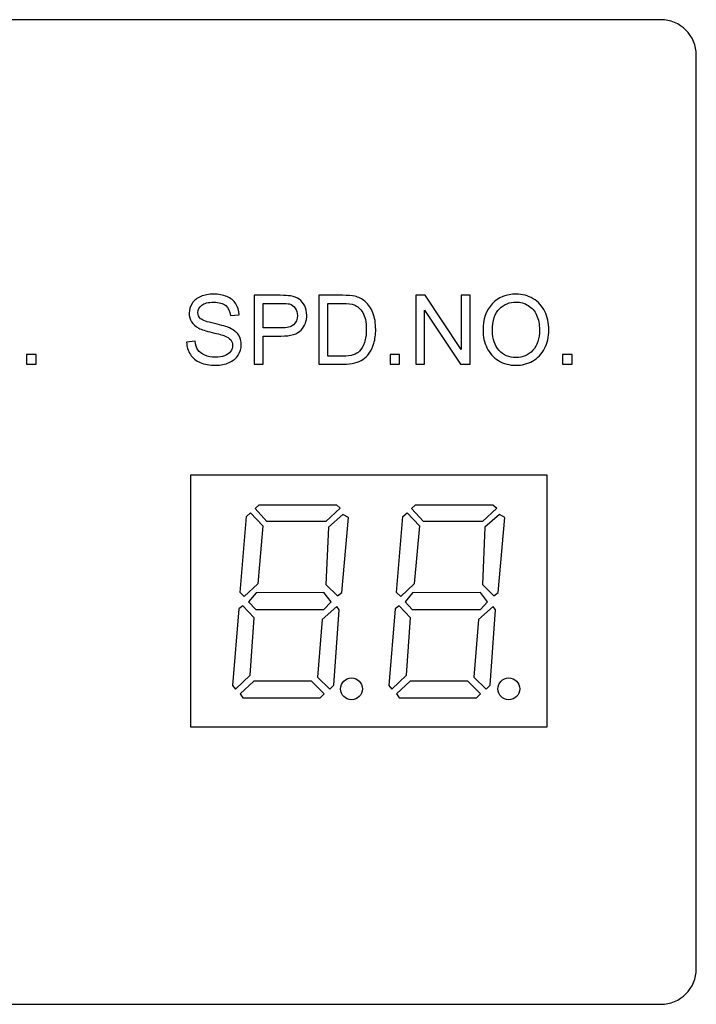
# Model space of a CAD drawing. Header units: millimetres. Extents: x 7320 to 8980, y -2461 to -1618.
# Tile 5 of 92: x 7438 to 7470, y -2315 to -2268. Entities that reach past the tile are written whole.
import ezdxf

# ---------------------------------------------------------------- set-up
doc = ezdxf.new("R2010")
doc.units = ezdxf.units.MM
doc.header["$LTSCALE"] = 3

msp = doc.modelspace()

# ---------------------------------------------------------------- linework, layer by layer
at = {"linetype": 'Continuous', "lineweight": 30}
msp.add_lwpolyline([(7445.897, -2302.118), (7462.897, -2302.118), (7462.897, -2290.118), (7445.897, -2290.118), (7445.897, -2302.118)], close=True, dxfattribs=at)
for centre in [(7453.571, -2300.302), (7461.071, -2300.302)]:
    msp.add_ellipse(centre, major_axis=(0, 0.521), ratio=1, dxfattribs=at)
for points, knots in [([(7468.322, -2315.343), (7468.322, -2315.343), (7414.473, -2315.343), (7414.473, -2315.343), (7414.473, -2315.343), (7413.542, -2315.343), (7412.78, -2314.581), (7412.78, -2313.65), (7412.78, -2313.65), (7412.78, -2313.65), (7412.78, -2270.083), (7412.78, -2270.083), (7412.78, -2270.083), (7412.78, -2269.152), (7413.542, -2268.39), (7414.473, -2268.39), (7414.473, -2268.39), (7414.473, -2268.39), (7468.322, -2268.39), (7468.322, -2268.39), (7468.322, -2268.39), (7469.253, -2268.39), (7470.015, -2269.152), (7470.015, -2270.083), (7470.015, -2270.083), (7470.015, -2270.083), (7470.015, -2313.65), (7470.015, -2313.65), (7470.015, -2313.65), (7470.015, -2314.581), (7469.253, -2315.343), (7468.322, -2315.343)], [0, 0, 0, 0, 0.111111, 0.111111, 0.111111, 0.111111, 0.222222, 0.222222, 0.222222, 0.222222, 0.333333, 0.333333, 0.333333, 0.333333, 0.444444, 0.444444, 0.444444, 0.444444, 0.555556, 0.555556, 0.555556, 0.555556, 0.666667, 0.666667, 0.666667, 0.666667, 0.777778, 0.777778, 0.777778, 0.777778, 1, 1, 1, 1]), ([(7445.707, -2283.762), (7445.707, -2283.762), (7446.115, -2283.725), (7446.115, -2283.725), (7446.115, -2283.725), (7446.134, -2283.89), (7446.179, -2284.026), (7446.251, -2284.132), (7446.251, -2284.132), (7446.322, -2284.237), (7446.432, -2284.323), (7446.581, -2284.389), (7446.581, -2284.389), (7446.73, -2284.454), (7446.898, -2284.487), (7447.084, -2284.487), (7447.084, -2284.487), (7447.25, -2284.487), (7447.396, -2284.462), (7447.523, -2284.412), (7447.523, -2284.412), (7447.65, -2284.363), (7447.744, -2284.295), (7447.806, -2284.208), (7447.806, -2284.208), (7447.868, -2284.122), (7447.899, -2284.028), (7447.899, -2283.927), (7447.899, -2283.927), (7447.899, -2283.825), (7447.869, -2283.735), (7447.81, -2283.658), (7447.81, -2283.658), (7447.75, -2283.582), (7447.652, -2283.517), (7447.514, -2283.465), (7447.514, -2283.465), (7447.426, -2283.431), (7447.231, -2283.377), (7446.929, -2283.305), (7446.929, -2283.305), (7446.627, -2283.232), (7446.416, -2283.164), (7446.296, -2283.1), (7446.296, -2283.1), (7446.139, -2283.017), (7446.023, -2282.915), (7445.946, -2282.794), (7445.946, -2282.794), (7445.869, -2282.672), (7445.831, -2282.535), (7445.831, -2282.385), (7445.831, -2282.385), (7445.831, -2282.218), (7445.878, -2282.063), (7445.972, -2281.919), (7445.972, -2281.919), (7446.066, -2281.775), (7446.203, -2281.665), (7446.384, -2281.59), (7446.384, -2281.59), (7446.565, -2281.516), (7446.766, -2281.478), (7446.987, -2281.478), (7446.987, -2281.478), (7447.23, -2281.478), (7447.444, -2281.517), (7447.63, -2281.596), (7447.63, -2281.596), (7447.816, -2281.674), (7447.959, -2281.789), (7448.059, -2281.942), (7448.059, -2281.942), (7448.159, -2282.094), (7448.213, -2282.267), (7448.22, -2282.459), (7448.22, -2282.459), (7448.22, -2282.459), (7447.803, -2282.492), (7447.803, -2282.492), (7447.803, -2282.492), (7447.781, -2282.284), (7447.705, -2282.128), (7447.576, -2282.022), (7447.576, -2282.022), (7447.447, -2281.916), (7447.256, -2281.863), (7447.003, -2281.863), (7447.003, -2281.863), (7446.741, -2281.863), (7446.549, -2281.911), (7446.429, -2282.008), (7446.429, -2282.008), (7446.309, -2282.104), (7446.248, -2282.22), (7446.248, -2282.356), (7446.248, -2282.356), (7446.248, -2282.474), (7446.291, -2282.571), (7446.376, -2282.648), (7446.376, -2282.648), (7446.46, -2282.723), (7446.678, -2282.802), (7447.031, -2282.881), (7447.031, -2282.881), (7447.384, -2282.962), (7447.626, -2283.031), (7447.758, -2283.091), (7447.758, -2283.091), (7447.948, -2283.179), (7448.09, -2283.29), (7448.181, -2283.425), (7448.181, -2283.425), (7448.272, -2283.559), (7448.317, -2283.715), (7448.317, -2283.89), (7448.317, -2283.89), (7448.317, -2284.065), (7448.267, -2284.229), (7448.167, -2284.383), (7448.167, -2284.383), (7448.067, -2284.538), (7447.924, -2284.658), (7447.736, -2284.743), (7447.736, -2284.743), (7447.549, -2284.829), (7447.339, -2284.872), (7447.104, -2284.872), (7447.104, -2284.872), (7446.808, -2284.872), (7446.559, -2284.828), (7446.359, -2284.742), (7446.359, -2284.742), (7446.158, -2284.655), (7446.001, -2284.526), (7445.887, -2284.351), (7445.887, -2284.351), (7445.773, -2284.178), (7445.713, -2283.981), (7445.707, -2283.762)], [0, 0, 0, 0, 0.027778, 0.027778, 0.027778, 0.027778, 0.055556, 0.055556, 0.055556, 0.055556, 0.083333, 0.083333, 0.083333, 0.083333, 0.111111, 0.111111, 0.111111, 0.111111, 0.138889, 0.138889, 0.138889, 0.138889, 0.166667, 0.166667, 0.166667, 0.166667, 0.194444, 0.194444, 0.194444, 0.194444, 0.222222, 0.222222, 0.222222, 0.222222, 0.25, 0.25, 0.25, 0.25, 0.277778, 0.277778, 0.277778, 0.277778, 0.305556, 0.305556, 0.305556, 0.305556, 0.333333, 0.333333, 0.333333, 0.333333, 0.361111, 0.361111, 0.361111, 0.361111, 0.388889, 0.388889, 0.388889, 0.388889, 0.416667, 0.416667, 0.416667, 0.416667, 0.444444, 0.444444, 0.444444, 0.444444, 0.472222, 0.472222, 0.472222, 0.472222, 0.5, 0.5, 0.5, 0.5, 0.527778, 0.527778, 0.527778, 0.527778, 0.555556, 0.555556, 0.555556, 0.555556, 0.583333, 0.583333, 0.583333, 0.583333, 0.611111, 0.611111, 0.611111, 0.611111, 0.638889, 0.638889, 0.638889, 0.638889, 0.666667, 0.666667, 0.666667, 0.666667, 0.694444, 0.694444, 0.694444, 0.694444, 0.722222, 0.722222, 0.722222, 0.722222, 0.75, 0.75, 0.75, 0.75, 0.777778, 0.777778, 0.777778, 0.777778, 0.805556, 0.805556, 0.805556, 0.805556, 0.833333, 0.833333, 0.833333, 0.833333, 0.861111, 0.861111, 0.861111, 0.861111, 0.888889, 0.888889, 0.888889, 0.888889, 0.916667, 0.916667, 0.916667, 0.916667, 0.944444, 0.944444, 0.944444, 0.944444, 1, 1, 1, 1]), ([(7448.93, -2284.817), (7448.93, -2284.817), (7448.93, -2281.533), (7448.93, -2281.533), (7448.93, -2281.533), (7448.93, -2281.533), (7450.17, -2281.533), (7450.17, -2281.533), (7450.17, -2281.533), (7450.388, -2281.533), (7450.555, -2281.544), (7450.67, -2281.564), (7450.67, -2281.564), (7450.831, -2281.591), (7450.967, -2281.642), (7451.076, -2281.717), (7451.076, -2281.717), (7451.185, -2281.793), (7451.273, -2281.898), (7451.34, -2282.034), (7451.34, -2282.034), (7451.406, -2282.169), (7451.439, -2282.318), (7451.439, -2282.481), (7451.439, -2282.481), (7451.439, -2282.759), (7451.35, -2282.995), (7451.172, -2283.188), (7451.172, -2283.188), (7450.995, -2283.381), (7450.673, -2283.478), (7450.208, -2283.478), (7450.208, -2283.478), (7450.208, -2283.478), (7449.366, -2283.478), (7449.366, -2283.478), (7449.366, -2283.478), (7449.366, -2283.478), (7449.366, -2284.817), (7449.366, -2284.817), (7449.366, -2284.817), (7449.366, -2284.817), (7448.93, -2284.817), (7448.93, -2284.817)], [0, 0, 0, 0, 0.083333, 0.083333, 0.083333, 0.083333, 0.166667, 0.166667, 0.166667, 0.166667, 0.25, 0.25, 0.25, 0.25, 0.333333, 0.333333, 0.333333, 0.333333, 0.416667, 0.416667, 0.416667, 0.416667, 0.5, 0.5, 0.5, 0.5, 0.583333, 0.583333, 0.583333, 0.583333, 0.666667, 0.666667, 0.666667, 0.666667, 0.75, 0.75, 0.75, 0.75, 0.833333, 0.833333, 0.833333, 0.833333, 1, 1, 1, 1]), ([(7449.366, -2283.092), (7449.366, -2283.092), (7450.214, -2283.092), (7450.214, -2283.092), (7450.214, -2283.092), (7450.496, -2283.092), (7450.694, -2283.04), (7450.813, -2282.936), (7450.813, -2282.936), (7450.931, -2282.831), (7450.989, -2282.684), (7450.989, -2282.494), (7450.989, -2282.494), (7450.989, -2282.357), (7450.955, -2282.239), (7450.885, -2282.142), (7450.885, -2282.142), (7450.816, -2282.044), (7450.724, -2281.979), (7450.611, -2281.947), (7450.611, -2281.947), (7450.538, -2281.928), (7450.402, -2281.918), (7450.206, -2281.918), (7450.206, -2281.918), (7450.206, -2281.918), (7449.366, -2281.918), (7449.366, -2281.918), (7449.366, -2281.918), (7449.366, -2281.918), (7449.366, -2283.092), (7449.366, -2283.092)], [0, 0, 0, 0, 0.111111, 0.111111, 0.111111, 0.111111, 0.222222, 0.222222, 0.222222, 0.222222, 0.333333, 0.333333, 0.333333, 0.333333, 0.444444, 0.444444, 0.444444, 0.444444, 0.555556, 0.555556, 0.555556, 0.555556, 0.666667, 0.666667, 0.666667, 0.666667, 0.777778, 0.777778, 0.777778, 0.777778, 1, 1, 1, 1]), ([(7452.011, -2284.817), (7452.011, -2284.817), (7452.011, -2281.533), (7452.011, -2281.533), (7452.011, -2281.533), (7452.011, -2281.533), (7453.143, -2281.533), (7453.143, -2281.533), (7453.143, -2281.533), (7453.398, -2281.533), (7453.593, -2281.548), (7453.727, -2281.58), (7453.727, -2281.58), (7453.915, -2281.623), (7454.076, -2281.702), (7454.209, -2281.815), (7454.209, -2281.815), (7454.382, -2281.962), (7454.511, -2282.148), (7454.597, -2282.376), (7454.597, -2282.376), (7454.683, -2282.604), (7454.726, -2282.865), (7454.726, -2283.157), (7454.726, -2283.157), (7454.726, -2283.407), (7454.697, -2283.627), (7454.639, -2283.82), (7454.639, -2283.82), (7454.581, -2284.013), (7454.506, -2284.172), (7454.415, -2284.299), (7454.415, -2284.299), (7454.323, -2284.425), (7454.224, -2284.524), (7454.116, -2284.596), (7454.116, -2284.596), (7454.008, -2284.668), (7453.877, -2284.723), (7453.724, -2284.761), (7453.724, -2284.761), (7453.571, -2284.798), (7453.395, -2284.817), (7453.196, -2284.817), (7453.196, -2284.817), (7453.196, -2284.817), (7452.011, -2284.817), (7452.011, -2284.817)], [0, 0, 0, 0, 0.076923, 0.076923, 0.076923, 0.076923, 0.153846, 0.153846, 0.153846, 0.153846, 0.230769, 0.230769, 0.230769, 0.230769, 0.307692, 0.307692, 0.307692, 0.307692, 0.384615, 0.384615, 0.384615, 0.384615, 0.461538, 0.461538, 0.461538, 0.461538, 0.538462, 0.538462, 0.538462, 0.538462, 0.615385, 0.615385, 0.615385, 0.615385, 0.692308, 0.692308, 0.692308, 0.692308, 0.769231, 0.769231, 0.769231, 0.769231, 0.846154, 0.846154, 0.846154, 0.846154, 1, 1, 1, 1]), ([(7452.447, -2284.432), (7452.447, -2284.432), (7453.147, -2284.432), (7453.147, -2284.432), (7453.147, -2284.432), (7453.363, -2284.432), (7453.533, -2284.412), (7453.656, -2284.371), (7453.656, -2284.371), (7453.779, -2284.331), (7453.877, -2284.274), (7453.95, -2284.201), (7453.95, -2284.201), (7454.053, -2284.097), (7454.133, -2283.958), (7454.19, -2283.784), (7454.19, -2283.784), (7454.248, -2283.61), (7454.277, -2283.399), (7454.277, -2283.15), (7454.277, -2283.15), (7454.277, -2282.807), (7454.22, -2282.542), (7454.108, -2282.357), (7454.108, -2282.357), (7453.996, -2282.172), (7453.859, -2282.048), (7453.697, -2281.986), (7453.697, -2281.986), (7453.581, -2281.941), (7453.394, -2281.918), (7453.136, -2281.918), (7453.136, -2281.918), (7453.136, -2281.918), (7452.447, -2281.918), (7452.447, -2281.918), (7452.447, -2281.918), (7452.447, -2281.918), (7452.447, -2284.432), (7452.447, -2284.432)], [0, 0, 0, 0, 0.090909, 0.090909, 0.090909, 0.090909, 0.181818, 0.181818, 0.181818, 0.181818, 0.272727, 0.272727, 0.272727, 0.272727, 0.363636, 0.363636, 0.363636, 0.363636, 0.454545, 0.454545, 0.454545, 0.454545, 0.545455, 0.545455, 0.545455, 0.545455, 0.636364, 0.636364, 0.636364, 0.636364, 0.727273, 0.727273, 0.727273, 0.727273, 0.818182, 0.818182, 0.818182, 0.818182, 1, 1, 1, 1]), ([(7456.637, -2284.817), (7456.637, -2284.817), (7456.637, -2281.533), (7456.637, -2281.533), (7456.637, -2281.533), (7456.637, -2281.533), (7457.083, -2281.533), (7457.083, -2281.533), (7457.083, -2281.533), (7457.083, -2281.533), (7458.806, -2284.11), (7458.806, -2284.11), (7458.806, -2284.11), (7458.806, -2284.11), (7458.806, -2281.533), (7458.806, -2281.533), (7458.806, -2281.533), (7458.806, -2281.533), (7459.224, -2281.533), (7459.224, -2281.533), (7459.224, -2281.533), (7459.224, -2281.533), (7459.224, -2284.817), (7459.224, -2284.817), (7459.224, -2284.817), (7459.224, -2284.817), (7458.777, -2284.817), (7458.777, -2284.817), (7458.777, -2284.817), (7458.777, -2284.817), (7457.054, -2282.239), (7457.054, -2282.239), (7457.054, -2282.239), (7457.054, -2282.239), (7457.054, -2284.817), (7457.054, -2284.817), (7457.054, -2284.817), (7457.054, -2284.817), (7456.637, -2284.817), (7456.637, -2284.817)], [0, 0, 0, 0, 0.090909, 0.090909, 0.090909, 0.090909, 0.181818, 0.181818, 0.181818, 0.181818, 0.272727, 0.272727, 0.272727, 0.272727, 0.363636, 0.363636, 0.363636, 0.363636, 0.454545, 0.454545, 0.454545, 0.454545, 0.545455, 0.545455, 0.545455, 0.545455, 0.636364, 0.636364, 0.636364, 0.636364, 0.727273, 0.727273, 0.727273, 0.727273, 0.818182, 0.818182, 0.818182, 0.818182, 1, 1, 1, 1]), ([(7459.843, -2283.218), (7459.843, -2282.674), (7459.989, -2282.248), (7460.282, -2281.94), (7460.282, -2281.94), (7460.575, -2281.632), (7460.952, -2281.478), (7461.416, -2281.478), (7461.416, -2281.478), (7461.719, -2281.478), (7461.992, -2281.551), (7462.236, -2281.695), (7462.236, -2281.695), (7462.479, -2281.84), (7462.665, -2282.041), (7462.792, -2282.301), (7462.792, -2282.301), (7462.92, -2282.559), (7462.984, -2282.852), (7462.984, -2283.18), (7462.984, -2283.18), (7462.984, -2283.513), (7462.917, -2283.811), (7462.782, -2284.073), (7462.782, -2284.073), (7462.648, -2284.336), (7462.457, -2284.535), (7462.211, -2284.669), (7462.211, -2284.669), (7461.964, -2284.805), (7461.698, -2284.872), (7461.413, -2284.872), (7461.413, -2284.872), (7461.104, -2284.872), (7460.828, -2284.797), (7460.584, -2284.648), (7460.584, -2284.648), (7460.341, -2284.499), (7460.156, -2284.295), (7460.031, -2284.037), (7460.031, -2284.037), (7459.905, -2283.78), (7459.843, -2283.507), (7459.843, -2283.218)], [0, 0, 0, 0, 0.083333, 0.083333, 0.083333, 0.083333, 0.166667, 0.166667, 0.166667, 0.166667, 0.25, 0.25, 0.25, 0.25, 0.333333, 0.333333, 0.333333, 0.333333, 0.416667, 0.416667, 0.416667, 0.416667, 0.5, 0.5, 0.5, 0.5, 0.583333, 0.583333, 0.583333, 0.583333, 0.666667, 0.666667, 0.666667, 0.666667, 0.75, 0.75, 0.75, 0.75, 0.833333, 0.833333, 0.833333, 0.833333, 1, 1, 1, 1]), ([(7460.292, -2283.226), (7460.292, -2283.621), (7460.398, -2283.932), (7460.611, -2284.159), (7460.611, -2284.159), (7460.823, -2284.386), (7461.09, -2284.5), (7461.411, -2284.5), (7461.411, -2284.5), (7461.738, -2284.5), (7462.006, -2284.386), (7462.218, -2284.156), (7462.218, -2284.156), (7462.429, -2283.927), (7462.535, -2283.601), (7462.535, -2283.18), (7462.535, -2283.18), (7462.535, -2282.913), (7462.49, -2282.68), (7462.399, -2282.481), (7462.399, -2282.481), (7462.309, -2282.282), (7462.177, -2282.128), (7462.003, -2282.018), (7462.003, -2282.018), (7461.829, -2281.909), (7461.634, -2281.854), (7461.418, -2281.854), (7461.418, -2281.854), (7461.111, -2281.854), (7460.846, -2281.96), (7460.625, -2282.171), (7460.625, -2282.171), (7460.403, -2282.382), (7460.292, -2282.733), (7460.292, -2283.226)], [0, 0, 0, 0, 0.1, 0.1, 0.1, 0.1, 0.2, 0.2, 0.2, 0.2, 0.3, 0.3, 0.3, 0.3, 0.4, 0.4, 0.4, 0.4, 0.5, 0.5, 0.5, 0.5, 0.6, 0.6, 0.6, 0.6, 0.7, 0.7, 0.7, 0.7, 0.8, 0.8, 0.8, 0.8, 1, 1, 1, 1]), ([(7438.071, -2284.817), (7438.071, -2284.817), (7438.071, -2284.358), (7438.071, -2284.358), (7438.071, -2284.358), (7438.071, -2284.358), (7438.529, -2284.358), (7438.529, -2284.358), (7438.529, -2284.358), (7438.529, -2284.358), (7438.529, -2284.817), (7438.529, -2284.817), (7438.529, -2284.817), (7438.529, -2284.817), (7438.071, -2284.817), (7438.071, -2284.817)], [0, 0, 0, 0, 0.2, 0.2, 0.2, 0.2, 0.4, 0.4, 0.4, 0.4, 0.6, 0.6, 0.6, 0.6, 1, 1, 1, 1]), ([(7455.409, -2284.817), (7455.409, -2284.817), (7455.409, -2284.358), (7455.409, -2284.358), (7455.409, -2284.358), (7455.409, -2284.358), (7455.868, -2284.358), (7455.868, -2284.358), (7455.868, -2284.358), (7455.868, -2284.358), (7455.868, -2284.817), (7455.868, -2284.817), (7455.868, -2284.817), (7455.868, -2284.817), (7455.409, -2284.817), (7455.409, -2284.817)], [0, 0, 0, 0, 0.2, 0.2, 0.2, 0.2, 0.4, 0.4, 0.4, 0.4, 0.6, 0.6, 0.6, 0.6, 1, 1, 1, 1]), ([(7463.629, -2284.817), (7463.629, -2284.817), (7463.629, -2284.358), (7463.629, -2284.358), (7463.629, -2284.358), (7463.629, -2284.358), (7464.088, -2284.358), (7464.088, -2284.358), (7464.088, -2284.358), (7464.088, -2284.358), (7464.088, -2284.817), (7464.088, -2284.817), (7464.088, -2284.817), (7464.088, -2284.817), (7463.629, -2284.817), (7463.629, -2284.817)], [0, 0, 0, 0, 0.2, 0.2, 0.2, 0.2, 0.4, 0.4, 0.4, 0.4, 0.6, 0.6, 0.6, 0.6, 1, 1, 1, 1]), ([(7448.982, -2291.704), (7448.982, -2291.704), (7449.54, -2292.321), (7449.54, -2292.321), (7449.54, -2292.321), (7449.54, -2292.321), (7452.355, -2292.321), (7452.355, -2292.321), (7452.355, -2292.321), (7452.355, -2292.321), (7453.038, -2291.689), (7453.038, -2291.689), (7453.038, -2291.689), (7453.038, -2291.689), (7452.855, -2291.527), (7452.855, -2291.527), (7452.855, -2291.527), (7452.855, -2291.527), (7449.173, -2291.527), (7449.173, -2291.527), (7449.173, -2291.527), (7449.173, -2291.527), (7448.982, -2291.704), (7448.982, -2291.704)], [0, 0, 0, 0, 0.142857, 0.142857, 0.142857, 0.142857, 0.285714, 0.285714, 0.285714, 0.285714, 0.428571, 0.428571, 0.428571, 0.428571, 0.571429, 0.571429, 0.571429, 0.571429, 0.714286, 0.714286, 0.714286, 0.714286, 1, 1, 1, 1]), ([(7456.44, -2291.704), (7456.44, -2291.704), (7456.999, -2292.321), (7456.999, -2292.321), (7456.999, -2292.321), (7456.999, -2292.321), (7459.813, -2292.321), (7459.813, -2292.321), (7459.813, -2292.321), (7459.813, -2292.321), (7460.497, -2291.689), (7460.497, -2291.689), (7460.497, -2291.689), (7460.497, -2291.689), (7460.313, -2291.527), (7460.313, -2291.527), (7460.313, -2291.527), (7460.313, -2291.527), (7456.631, -2291.527), (7456.631, -2291.527), (7456.631, -2291.527), (7456.631, -2291.527), (7456.44, -2291.704), (7456.44, -2291.704)], [0, 0, 0, 0, 0.142857, 0.142857, 0.142857, 0.142857, 0.285714, 0.285714, 0.285714, 0.285714, 0.428571, 0.428571, 0.428571, 0.428571, 0.571429, 0.571429, 0.571429, 0.571429, 0.714286, 0.714286, 0.714286, 0.714286, 1, 1, 1, 1]), ([(7448.563, -2292.086), (7448.563, -2292.086), (7448.255, -2295.708), (7448.255, -2295.708), (7448.255, -2295.708), (7448.255, -2295.708), (7448.46, -2295.899), (7448.46, -2295.899), (7448.46, -2295.899), (7448.46, -2295.899), (7449.107, -2295.29), (7449.107, -2295.29), (7449.107, -2295.29), (7449.107, -2295.29), (7449.349, -2292.519), (7449.349, -2292.519), (7449.349, -2292.519), (7449.349, -2292.519), (7448.762, -2291.909), (7448.762, -2291.909), (7448.762, -2291.909), (7448.762, -2291.909), (7448.563, -2292.086), (7448.563, -2292.086)], [0, 0, 0, 0, 0.142857, 0.142857, 0.142857, 0.142857, 0.285714, 0.285714, 0.285714, 0.285714, 0.428571, 0.428571, 0.428571, 0.428571, 0.571429, 0.571429, 0.571429, 0.571429, 0.714286, 0.714286, 0.714286, 0.714286, 1, 1, 1, 1]), ([(7452.472, -2292.585), (7452.472, -2292.585), (7453.163, -2291.983), (7453.163, -2291.983), (7453.163, -2291.983), (7453.163, -2291.983), (7453.428, -2292.13), (7453.428, -2292.13), (7453.428, -2292.13), (7453.428, -2292.13), (7453.104, -2295.701), (7453.104, -2295.701), (7453.104, -2295.701), (7453.104, -2295.701), (7452.906, -2295.863), (7452.906, -2295.863), (7452.906, -2295.863), (7452.906, -2295.863), (7452.355, -2295.326), (7452.355, -2295.326), (7452.355, -2295.326), (7452.355, -2295.326), (7452.472, -2292.585), (7452.472, -2292.585)], [0, 0, 0, 0, 0.142857, 0.142857, 0.142857, 0.142857, 0.285714, 0.285714, 0.285714, 0.285714, 0.428571, 0.428571, 0.428571, 0.428571, 0.571429, 0.571429, 0.571429, 0.571429, 0.714286, 0.714286, 0.714286, 0.714286, 1, 1, 1, 1]), ([(7456.021, -2292.086), (7456.021, -2292.086), (7455.713, -2295.708), (7455.713, -2295.708), (7455.713, -2295.708), (7455.713, -2295.708), (7455.919, -2295.899), (7455.919, -2295.899), (7455.919, -2295.899), (7455.919, -2295.899), (7456.565, -2295.29), (7456.565, -2295.29), (7456.565, -2295.29), (7456.565, -2295.29), (7456.808, -2292.519), (7456.808, -2292.519), (7456.808, -2292.519), (7456.808, -2292.519), (7456.22, -2291.909), (7456.22, -2291.909), (7456.22, -2291.909), (7456.22, -2291.909), (7456.021, -2292.086), (7456.021, -2292.086)], [0, 0, 0, 0, 0.142857, 0.142857, 0.142857, 0.142857, 0.285714, 0.285714, 0.285714, 0.285714, 0.428571, 0.428571, 0.428571, 0.428571, 0.571429, 0.571429, 0.571429, 0.571429, 0.714286, 0.714286, 0.714286, 0.714286, 1, 1, 1, 1]), ([(7459.931, -2292.585), (7459.931, -2292.585), (7460.622, -2291.983), (7460.622, -2291.983), (7460.622, -2291.983), (7460.622, -2291.983), (7460.886, -2292.13), (7460.886, -2292.13), (7460.886, -2292.13), (7460.886, -2292.13), (7460.563, -2295.701), (7460.563, -2295.701), (7460.563, -2295.701), (7460.563, -2295.701), (7460.364, -2295.863), (7460.364, -2295.863), (7460.364, -2295.863), (7460.364, -2295.863), (7459.813, -2295.326), (7459.813, -2295.326), (7459.813, -2295.326), (7459.813, -2295.326), (7459.931, -2292.585), (7459.931, -2292.585)], [0, 0, 0, 0, 0.142857, 0.142857, 0.142857, 0.142857, 0.285714, 0.285714, 0.285714, 0.285714, 0.428571, 0.428571, 0.428571, 0.428571, 0.571429, 0.571429, 0.571429, 0.571429, 0.714286, 0.714286, 0.714286, 0.714286, 1, 1, 1, 1]), ([(7448.666, -2296.147), (7448.666, -2296.147), (7449.019, -2295.727), (7449.019, -2295.727), (7449.019, -2295.727), (7449.019, -2295.727), (7452.259, -2295.712), (7452.259, -2295.712), (7452.259, -2295.712), (7452.259, -2295.712), (7452.605, -2296.147), (7452.605, -2296.147), (7452.605, -2296.147), (7452.605, -2296.147), (7452.259, -2296.513), (7452.259, -2296.513), (7452.259, -2296.513), (7452.259, -2296.513), (7449.004, -2296.513), (7449.004, -2296.513), (7449.004, -2296.513), (7449.004, -2296.513), (7448.666, -2296.147), (7448.666, -2296.147)], [0, 0, 0, 0, 0.142857, 0.142857, 0.142857, 0.142857, 0.285714, 0.285714, 0.285714, 0.285714, 0.428571, 0.428571, 0.428571, 0.428571, 0.571429, 0.571429, 0.571429, 0.571429, 0.714286, 0.714286, 0.714286, 0.714286, 1, 1, 1, 1]), ([(7456.124, -2296.147), (7456.124, -2296.147), (7456.477, -2295.727), (7456.477, -2295.727), (7456.477, -2295.727), (7456.477, -2295.727), (7459.718, -2295.712), (7459.718, -2295.712), (7459.718, -2295.712), (7459.718, -2295.712), (7460.063, -2296.147), (7460.063, -2296.147), (7460.063, -2296.147), (7460.063, -2296.147), (7459.718, -2296.513), (7459.718, -2296.513), (7459.718, -2296.513), (7459.718, -2296.513), (7456.462, -2296.513), (7456.462, -2296.513), (7456.462, -2296.513), (7456.462, -2296.513), (7456.124, -2296.147), (7456.124, -2296.147)], [0, 0, 0, 0, 0.142857, 0.142857, 0.142857, 0.142857, 0.285714, 0.285714, 0.285714, 0.285714, 0.428571, 0.428571, 0.428571, 0.428571, 0.571429, 0.571429, 0.571429, 0.571429, 0.714286, 0.714286, 0.714286, 0.714286, 1, 1, 1, 1]), ([(7448.383, -2296.348), (7448.383, -2296.348), (7448.934, -2296.921), (7448.934, -2296.921), (7448.934, -2296.921), (7448.934, -2296.921), (7448.743, -2299.64), (7448.743, -2299.64), (7448.743, -2299.64), (7448.743, -2299.64), (7448.038, -2300.316), (7448.038, -2300.316), (7448.038, -2300.316), (7448.038, -2300.316), (7447.891, -2300.147), (7447.891, -2300.147), (7447.891, -2300.147), (7447.891, -2300.147), (7448.199, -2296.487), (7448.199, -2296.487), (7448.199, -2296.487), (7448.199, -2296.487), (7448.383, -2296.348), (7448.383, -2296.348)], [0, 0, 0, 0, 0.142857, 0.142857, 0.142857, 0.142857, 0.285714, 0.285714, 0.285714, 0.285714, 0.428571, 0.428571, 0.428571, 0.428571, 0.571429, 0.571429, 0.571429, 0.571429, 0.714286, 0.714286, 0.714286, 0.714286, 1, 1, 1, 1]), ([(7452.167, -2296.994), (7452.167, -2296.994), (7452.866, -2296.37), (7452.866, -2296.37), (7452.866, -2296.37), (7452.866, -2296.37), (7452.976, -2296.531), (7452.976, -2296.531), (7452.976, -2296.531), (7452.976, -2296.531), (7452.726, -2300.117), (7452.726, -2300.117), (7452.726, -2300.117), (7452.726, -2300.117), (7452.535, -2300.308), (7452.535, -2300.308), (7452.535, -2300.308), (7452.535, -2300.308), (7451.947, -2299.735), (7451.947, -2299.735), (7451.947, -2299.735), (7451.947, -2299.735), (7452.167, -2296.994), (7452.167, -2296.994)], [0, 0, 0, 0, 0.142857, 0.142857, 0.142857, 0.142857, 0.285714, 0.285714, 0.285714, 0.285714, 0.428571, 0.428571, 0.428571, 0.428571, 0.571429, 0.571429, 0.571429, 0.571429, 0.714286, 0.714286, 0.714286, 0.714286, 1, 1, 1, 1]), ([(7455.841, -2296.348), (7455.841, -2296.348), (7456.393, -2296.921), (7456.393, -2296.921), (7456.393, -2296.921), (7456.393, -2296.921), (7456.201, -2299.64), (7456.201, -2299.64), (7456.201, -2299.64), (7456.201, -2299.64), (7455.496, -2300.316), (7455.496, -2300.316), (7455.496, -2300.316), (7455.496, -2300.316), (7455.349, -2300.147), (7455.349, -2300.147), (7455.349, -2300.147), (7455.349, -2300.147), (7455.658, -2296.487), (7455.658, -2296.487), (7455.658, -2296.487), (7455.658, -2296.487), (7455.841, -2296.348), (7455.841, -2296.348)], [0, 0, 0, 0, 0.142857, 0.142857, 0.142857, 0.142857, 0.285714, 0.285714, 0.285714, 0.285714, 0.428571, 0.428571, 0.428571, 0.428571, 0.571429, 0.571429, 0.571429, 0.571429, 0.714286, 0.714286, 0.714286, 0.714286, 1, 1, 1, 1]), ([(7459.626, -2296.994), (7459.626, -2296.994), (7460.324, -2296.37), (7460.324, -2296.37), (7460.324, -2296.37), (7460.324, -2296.37), (7460.434, -2296.531), (7460.434, -2296.531), (7460.434, -2296.531), (7460.434, -2296.531), (7460.184, -2300.117), (7460.184, -2300.117), (7460.184, -2300.117), (7460.184, -2300.117), (7459.993, -2300.308), (7459.993, -2300.308), (7459.993, -2300.308), (7459.993, -2300.308), (7459.405, -2299.735), (7459.405, -2299.735), (7459.405, -2299.735), (7459.405, -2299.735), (7459.626, -2296.994), (7459.626, -2296.994)], [0, 0, 0, 0, 0.142857, 0.142857, 0.142857, 0.142857, 0.285714, 0.285714, 0.285714, 0.285714, 0.428571, 0.428571, 0.428571, 0.428571, 0.571429, 0.571429, 0.571429, 0.571429, 0.714286, 0.714286, 0.714286, 0.714286, 1, 1, 1, 1]), ([(7448.258, -2300.536), (7448.258, -2300.536), (7448.912, -2299.926), (7448.912, -2299.926), (7448.912, -2299.926), (7448.912, -2299.926), (7451.668, -2299.926), (7451.668, -2299.926), (7451.668, -2299.926), (7451.668, -2299.926), (7452.263, -2300.536), (7452.263, -2300.536), (7452.263, -2300.536), (7452.263, -2300.536), (7452.072, -2300.727), (7452.072, -2300.727), (7452.072, -2300.727), (7452.072, -2300.727), (7448.383, -2300.727), (7448.383, -2300.727), (7448.383, -2300.727), (7448.383, -2300.727), (7448.258, -2300.536), (7448.258, -2300.536)], [0, 0, 0, 0, 0.142857, 0.142857, 0.142857, 0.142857, 0.285714, 0.285714, 0.285714, 0.285714, 0.428571, 0.428571, 0.428571, 0.428571, 0.571429, 0.571429, 0.571429, 0.571429, 0.714286, 0.714286, 0.714286, 0.714286, 1, 1, 1, 1]), ([(7455.716, -2300.536), (7455.716, -2300.536), (7456.37, -2299.926), (7456.37, -2299.926), (7456.37, -2299.926), (7456.37, -2299.926), (7459.126, -2299.926), (7459.126, -2299.926), (7459.126, -2299.926), (7459.126, -2299.926), (7459.721, -2300.536), (7459.721, -2300.536), (7459.721, -2300.536), (7459.721, -2300.536), (7459.53, -2300.727), (7459.53, -2300.727), (7459.53, -2300.727), (7459.53, -2300.727), (7455.841, -2300.727), (7455.841, -2300.727), (7455.841, -2300.727), (7455.841, -2300.727), (7455.716, -2300.536), (7455.716, -2300.536)], [0, 0, 0, 0, 0.142857, 0.142857, 0.142857, 0.142857, 0.285714, 0.285714, 0.285714, 0.285714, 0.428571, 0.428571, 0.428571, 0.428571, 0.571429, 0.571429, 0.571429, 0.571429, 0.714286, 0.714286, 0.714286, 0.714286, 1, 1, 1, 1])]:
    msp.add_open_spline(points, degree=3, knots=knots, dxfattribs=at)

doc.saveas('drawing.dxf')
